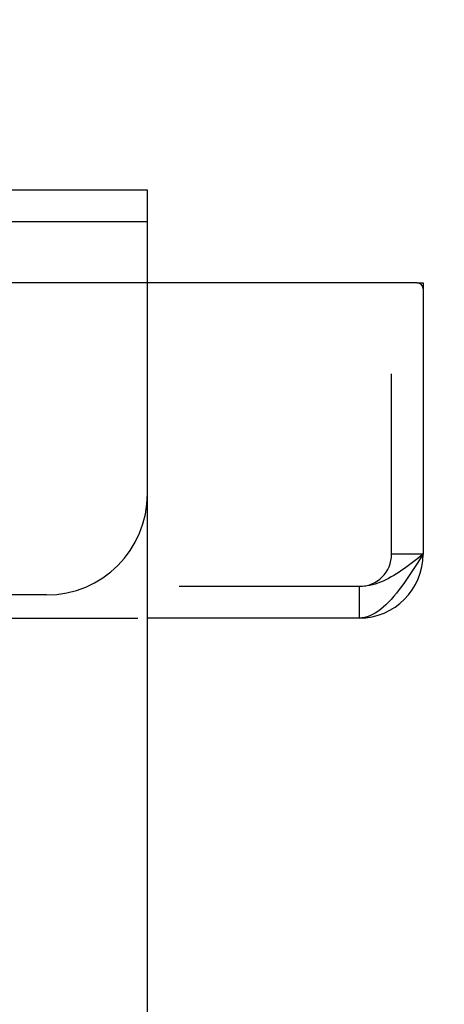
# Model space of a CAD drawing. Header units: inches. Extents: x 0 to 81, y 0 to 52.4.
# Tile 32 of 46: x 37 to 38.1, y 47.3 to 49.8. Entities that reach past the tile are written whole.
import ezdxf

# ---------------------------------------------------------------- set-up
doc = ezdxf.new("R2010")
doc.units = ezdxf.units.IN
doc.header["$LTSCALE"] = 4.452381
doc.header["$MEASUREMENT"] = 0
doc.linetypes.add('HIDDEN', pattern=[0.2, 0.1, -0.1])
doc.layers.get('0').update_dxf_attribs({"linetype": 'CONTINUOUS'})
doc.layers.add('DEFAULT_2', color=8, linetype='HIDDEN')
doc.layers.add('DIMENSIONS', color=7, linetype='CONTINUOUS')
doc.styles.get("Standard").update_dxf_attribs({"font": 'txt', "width": 0.8})
doc.dimstyles.new('DIMSTYLE_1', dxfattribs={"dimtxt": 0.404762, "dimasz": 0.47619, "dimexe": 0.09, "dimexo": 0.07, "dimgap": 0.0425, "dimtad": 0, "dimtih": 1, "dimtoh": 1, "dimdec": 3, "dimzin": 4, "dimdsep": 46, "dimtxsty": 'Standard', "dimblk": '_FILLED', "dimblk1": '_FILLED', "dimblk2": '_FILLED', "dimcen": 0.09, "dimadec": 0, "dimazin": 0, "dimtfac": 1, "dimtdec": 3, "dimtofl": 0, "dimtmove": 0, "dimatfit": 3, "dimldrblk": '_FILLED', "dimfxl": 0, "dimtolj": 1, "dimtzin": 4, "dimarcsym": 0})
doc.dimstyles.new('DIMSTYLE_2', dxfattribs={"dimtxt": 0.404762, "dimasz": 0.47619, "dimexe": 0.09, "dimexo": 0.07, "dimgap": 0.0425, "dimtad": 0, "dimtih": 1, "dimtoh": 1, "dimzin": 4, "dimdsep": 46, "dimtxsty": 'Standard', "dimblk": '_FILLED', "dimblk1": '_FILLED', "dimblk2": '_FILLED', "dimcen": 0.09, "dimadec": 0, "dimazin": 0, "dimtfac": 1, "dimtofl": 0, "dimtmove": 0, "dimatfit": 3, "dimldrblk": '_FILLED', "dimfxl": 0, "dimtolj": 1, "dimtzin": 4, "dimarcsym": 0})

# ---------------------------------------------------------------- blocks, each defined once
blk = doc.blocks.new('_FILLED')
at = {"color": 0, "linetype": 'ByBlock'}
blk.add_solid([(0, 0), (-1, 0.2), (-1, -0.2)], dxfattribs=at)
blk = doc.blocks.new('*D5')
at = {"layer": 'DIMENSIONS', "color": 2, "linetype": 'Continuous'}
for p, q in [((26.0036, 48.2878), (26.0036, 47.6057)), ((26.0036, 46.114), (26.0036, 46.7961))]:
    blk.add_line(p, q, dxfattribs=at)
at = {"layer": 'DIMENSIONS', "color": 2, "linetype": 'Continuous', "xscale": 0.4761904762, "yscale": 0.4761904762, "zscale": 0.4761904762}
for p, rotation in [((26.0036, 48.2878), 90), ((26.0036, 46.114), 270)]:
    blk.add_blockref('_FILLED', p, dxfattribs=dict(at, rotation=rotation))
at = {"layer": 'DIMENSIONS', "color": 2, "linetype": 'Continuous', "insert": (26.0036, 47.4033), "char_height": 0.40476, "width": 2.914286, "attachment_point": 2, "line_spacing_factor": 0.9}
blk.add_mtext('2.50 REF.', dxfattribs=at)
blk = doc.blocks.new('*D6')
at = {"layer": 'DIMENSIONS', "color": 2, "linetype": 'Continuous'}
for p, q in [((29.5621, 49.1158), (29.5621, 50.1284)), ((29.5621, 50.1284), (29.955, 50.1284)), ((29.5621, 48.2878), (29.5621, 47.3354))]:
    blk.add_line(p, q, dxfattribs=at)
at = {"layer": 'DIMENSIONS', "color": 2, "linetype": 'Continuous', "xscale": 0.4761904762, "yscale": 0.4761904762, "zscale": 0.4761904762}
for p, rotation in [((29.5621, 49.1158), 270), ((29.5621, 48.2878), 90)]:
    blk.add_blockref('_FILLED', p, dxfattribs=dict(at, rotation=rotation))
at = {"layer": 'DIMENSIONS', "color": 2, "linetype": 'Continuous', "insert": (30.1574, 50.3307), "char_height": 0.40476, "width": 1.295238, "attachment_point": 1, "line_spacing_factor": 0.9}
blk.add_mtext('.828', dxfattribs=at)

msp = doc.modelspace()

# ---------------------------------------------------------------- linework, layer by layer
at = {"color": 7, "linetype": 'Continuous'}
for p, q in [((37.3329, 49.3448), (35.0829, 49.3448)), ((37.3329, 46.8608), (37.3329, 49.3448)), ((37.9994, 49.1158), (38.0144, 49.1158))]:
    msp.add_line(p, q, dxfattribs=at)
at = {"color": 3, "linetype": 'Continuous'}
for p, q in [((37.9994, 49.1158), (37.3329, 49.1158)), ((38.0144, 49.1158), (38.0144, 48.4458)), ((37.8564, 48.2878), (37.3329, 48.2878))]:
    msp.add_line(p, q, dxfattribs=at)
msp.add_lwpolyline([(38.0144, 48.4458), (38.0078, 48.4354), (38.0012, 48.4251), (37.9947, 48.4149), (37.9881, 48.4049), (37.9815, 48.395), (37.9749, 48.3853), (37.9683, 48.3759), (37.9617, 48.3668), (37.9552, 48.358), (37.9486, 48.3496), (37.942, 48.3416), (37.9354, 48.334), (37.9288, 48.327), (37.9222, 48.3204), (37.9157, 48.3144), (37.9091, 48.3089), (37.9025, 48.3041), (37.8959, 48.2998), (37.8893, 48.2962), (37.8827, 48.2932), (37.8762, 48.2908), (37.8696, 48.2891), (37.863, 48.2881), (37.8564, 48.2878)], dxfattribs=at)
for centre, radius, start, end in [((37.9994, 49.1008), 0.015, 0, 90), ((37.8564, 48.4458), 0.158, 270, 360)]:
    msp.add_arc(centre, radius, start, end, dxfattribs=at)
at = {"layer": 'DEFAULT_2', "color": 8, "linetype": 'HIDDEN'}
for p, q in [((37.3329, 49.2668), (35.0829, 49.2668)), ((37.3329, 49.1158), (35.0829, 49.1158)), ((37.9364, 48.4458), (37.9364, 49.1158)), ((38.0144, 48.4458), (37.9364, 48.4458)), ((37.8564, 48.3658), (11.4694, 48.3658)), ((37.8564, 48.3658), (37.8564, 48.2878)), ((37.0829, 48.3448), (35.3329, 48.3448)), ((35.0829, 48.2878), (37.3329, 48.2878))]:
    msp.add_line(p, q, dxfattribs=at)
msp.add_lwpolyline([(38.0144, 48.4458), (38.0078, 48.4405), (38.0012, 48.4353), (37.9947, 48.4302), (37.9881, 48.4251), (37.9815, 48.4201), (37.9749, 48.4152), (37.9683, 48.4104), (37.9617, 48.4058), (37.9552, 48.4013), (37.9486, 48.3971), (37.942, 48.393), (37.9354, 48.3892), (37.9288, 48.3856), (37.9222, 48.3823), (37.9157, 48.3793), (37.9091, 48.3765), (37.9025, 48.374), (37.8959, 48.3719), (37.8893, 48.37), (37.8827, 48.3685), (37.8762, 48.3673), (37.8696, 48.3665), (37.863, 48.3659), (37.8564, 48.3658)], dxfattribs=at)
for centre, radius in [((37.0829, 48.5948), 0.25), ((37.8564, 48.4458), 0.08)]:
    msp.add_arc(centre, radius, 270, 360, dxfattribs=at)

# ---------------------------------------------------------------- dimensions: what is measured, and where the dimension line sits
at = {"layer": 'DIMENSIONS', "color": 2, "linetype": 'Continuous'}
dim = msp.add_linear_dim(base=(29.5621, 49.1158), p1=(38.0144, 48.2878), p2=(37.9994, 49.1158), angle=90, dimstyle='DIMSTYLE_1', dxfattribs=at)
dim.commit()
dim.dimension.update_dxf_attribs({"geometry": '*D6', "text_midpoint": (30.805, 50.1284), "dimtype": 160})
dim = msp.add_linear_dim(base=(26.0036, 46.114), p1=(38.0144, 48.2878), p2=(40.199, 46.114), angle=270, text='2.50 REF.', dimstyle='DIMSTYLE_2', dxfattribs=at)
dim.commit()
dim.dimension.update_dxf_attribs({"geometry": '*D5', "text_midpoint": (26.0036, 47.2009), "dimtype": 160})

doc.saveas('drawing.dxf')
